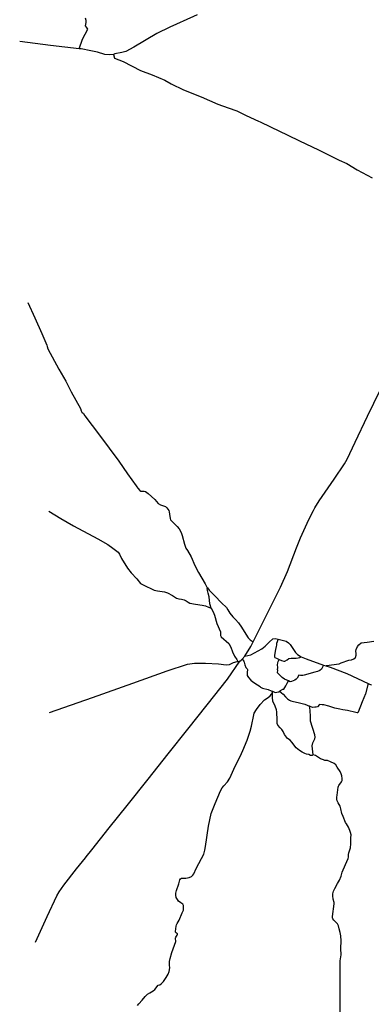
# Model space of a CAD drawing. Header units: millimetres. Extents: x 664923 to 767831, y 3118803 to 3207600.
# Tile 113 of 256: x 665226 to 668773, y 3172172 to 3182099. Entities that reach past the tile are written whole.
import ezdxf

# ---------------------------------------------------------------- set-up
doc = ezdxf.new("R2010")
doc.units = ezdxf.units.MM
doc.layers.add('roads_2', color=2, linetype='Continuous')
doc.layers.add('roads_3', color=3, linetype='Continuous')

msp = doc.modelspace()

# ---------------------------------------------------------------- linework, layer by layer
at = {"layer": 'roads_2'}
for points in [[(667016.59, 3182146.66), (666980.87, 3182130.12), (666740.12, 3182021.93), (666610.48, 3181960.25), (666375.95, 3181823.46), (666296.11, 3181779.31), (666256.32, 3181767.57), (666184.77, 3181756.2), (666170.86, 3181749.1), (666130.48, 3181743.9), (666084.75, 3181747.87), (666012.2, 3181772.63), (665944.27, 3181786.48), (665844.89, 3181804.17), (665825.04, 3181806.45), (665535.07, 3181839.75), (665225.75, 3181880.56)], [(668203.67, 3177176.92), (668248.45, 3177248.48), (668398.86, 3177467.37), (668502.24, 3177621.36), (668528.41, 3177668.55), (668609.81, 3177839.33), (668736.06, 3178101.39), (668860.78, 3178363.73)], [(668189.3, 3177149.4), (668203.67, 3177176.92)], [(665894.97, 3173657.49), (665954.11, 3173731.21), (666129.22, 3173950.94), (666311.3, 3174177.22), (666520.61, 3174440.52), (666724.89, 3174696.54), (666922.32, 3174945.25), (667116.77, 3175191.23), (667322.77, 3175451.18), (667447.68, 3175630.29), (667460.55, 3175642.49), (667468.68, 3175651.45), (667495.7, 3175681.22), (667556.15, 3175778.44), (667580.38, 3175826.65), (667614.1, 3175893.72), (667769.19, 3176203.67), (667857.2, 3176378.3), (667926.61, 3176534.27), (668019.72, 3176773.89), (668058.6, 3176876.22), (668141.96, 3177058.73), (668189.3, 3177149.4)], [(665384.68, 3172799.34), (665502.66, 3173057.75), (665600.5, 3173266.92), (665625.57, 3173307.52), (665670.51, 3173374.22), (665799.41, 3173538.35), (665888.82, 3173649.81)], [(665888.82, 3173649.81), (665894.97, 3173657.49)]]:
    msp.add_lwpolyline(points, dxfattribs=at)
at = {"layer": 'roads_3'}
for points in [[(665825.04, 3181806.45), (665860.89, 3181902.13), (665914.44, 3182001.86), (665898.64, 3182023.2), (665890.31, 3182037.71), (665897.02, 3182069.19), (665897.08, 3182092.29), (665890.4, 3182112.99)], [(666170.86, 3181749.1), (666183.42, 3181710.7), (666270.68, 3181677.08), (666443.84, 3181587.8), (666560.82, 3181542.37), (666688.86, 3181489.46), (666755.09, 3181451.48), (666878.56, 3181392.8), (667057.52, 3181320.21), (667224.7, 3181248.82), (667330.62, 3181211.67), (667416.75, 3181179.69), (667512.12, 3181134.22), (667635.39, 3181076.36)], [(667635.39, 3181076.36), (667651.35, 3181070.61)], [(667651.35, 3181070.61), (667757.39, 3181018.23), (667930.88, 3180933.7), (668048.42, 3180876.86), (668239.78, 3180787.96), (668450.15, 3180683.55), (668527.68, 3180649.05), (668629.26, 3180585.25), (668782.75, 3180505.44)], [(665309.61, 3179247.11), (665378.07, 3179092.24), (665448.94, 3178934.27), (665499.87, 3178816.14), (665504.62, 3178802.63), (665508.69, 3178780.06), (665621.31, 3178576.61), (665691.88, 3178452.94), (665746.54, 3178346.58), (665839.57, 3178178.43), (665846.07, 3178154.03), (665852.94, 3178143.55), (665869.39, 3178127.37), (665883.69, 3178106.15), (666030.25, 3177911.21), (666224.89, 3177646.48), (666313.54, 3177519.05), (666402.48, 3177399.49)], [(666402.48, 3177399.49), (666408.75, 3177390.73)], [(666408.75, 3177390.73), (666417.44, 3177377.08), (666436.6, 3177351.77), (666448.74, 3177346.03), (666480.21, 3177345.11), (666493.72, 3177341.56), (666521.32, 3177320.5), (666588.24, 3177260.85), (666623.81, 3177222), (666646.15, 3177208.54), (666676.96, 3177198.55), (666695.88, 3177190.36), (666710.91, 3177176.4), (666729.88, 3177150.31), (666734.79, 3177138.76), (666737.89, 3177115.39), (666742.31, 3177069.21), (666748.06, 3177055.12), (666766.32, 3177036.68), (666814.07, 3176989.55), (666834.18, 3176967.4), (666854.33, 3176927.73), (666864.86, 3176896.98), (666887.85, 3176810.73), (666902.06, 3176771.96), (666918.06, 3176745.81), (666956.52, 3176684.77), (666994.01, 3176595.37), (667030.22, 3176526.01), (667064.66, 3176468.84), (667095.95, 3176412.22), (667115.43, 3176377.66), (667120.74, 3176370.59), (667137.61, 3176348.07), (667195.61, 3176291.23), (667262.12, 3176219.17), (667311.86, 3176172.25), (667326.22, 3176150.61), (667345.53, 3176114.67), (667374.91, 3176079.67), (667403.81, 3176051.94), (667433.19, 3176016.93), (667462.47, 3175976.02), (667491.6, 3175931.37), (667529.3, 3175868.54), (667549.97, 3175847.97), (667580.38, 3175826.65)], [(665519.41, 3177142.88), (665641.02, 3177069.75), (665768.51, 3176997.25), (666012.67, 3176864.91), (666115.61, 3176806.54), (666165.38, 3176769.4), (666220.51, 3176729.27), (666231.11, 3176711.61), (666252.72, 3176668.22), (666314.01, 3176568.9), (666350.75, 3176522.94), (666409.25, 3176462.54), (666446.03, 3176413.52), (666470.02, 3176399.68), (666581.26, 3176348.1), (666616.63, 3176339.98), (666685.86, 3176331.23), (666718.47, 3176320.28), (666768.11, 3176292.61), (666809.02, 3176268.42), (666831.51, 3176260.95), (666858.72, 3176256.04), (666884.28, 3176248.62), (666905.14, 3176238.34), (666924.9, 3176225.55), (666942.92, 3176218.01), (666999.03, 3176207.68), (667067.18, 3176195.85), (667101.98, 3176188.56), (667130.4, 3176177), (667158.54, 3176166.26), (667179.22, 3176128.43), (667190.06, 3176094.9), (667215.86, 3176012.61), (667251.77, 3175927.67), (667252.84, 3175891.5), (667259.47, 3175878.24), (667336.54, 3175810.87), (667355.53, 3175774.4), (667373.58, 3175725.4), (667392.95, 3175682.25), (667416.68, 3175647.52), (667426.73, 3175629.88)], [(667158.54, 3176166.26), (667144.58, 3176210.59), (667137.07, 3176278.78), (667128.02, 3176316.83), (667120.32, 3176343.29), (667117.66, 3176363.13), (667120.74, 3176370.59)], [(667495.7, 3175681.22), (667557.34, 3175697.19), (667668.75, 3175756.43), (667701.95, 3175781.47), (667740.91, 3175822.1), (667778.37, 3175857.05), (667801.56, 3175858.61), (667833.31, 3175853.66), (667912.67, 3175833.87), (667937.52, 3175817.34), (667952.95, 3175799.13), (667974.91, 3175769.49), (668008.06, 3175718.91), (668028.79, 3175697.73), (668066.18, 3175675.66), (668117.01, 3175656.34), (668289.99, 3175590.58), (668312.81, 3175583.01), (668357.98, 3175569.72), (668524.63, 3175505.79), (668740.63, 3175405.81), (668747.89, 3175402.44)], [(667833.31, 3175853.66), (667817.87, 3175810.88), (667816.67, 3175791.4), (667813.14, 3175778.04), (667806.39, 3175747.87), (667798.98, 3175712.03), (667796.12, 3175687.59), (667795.52, 3175676.73), (667800.35, 3175668.1), (667815.5, 3175661.53), (667844.31, 3175647.58), (667865.57, 3175639.59), (667890.72, 3175632.11), (667899.69, 3175630.5), (667924.35, 3175644.97), (667941.68, 3175657.93), (667965.45, 3175661.95), (667993.1, 3175663.39), (668015.54, 3175662.31), (668036.02, 3175663.65), (668051.91, 3175667.03), (668066.18, 3175675.66)], [(668469.81, 3175613.7), (668545.79, 3175642.58), (668574.21, 3175646.53), (668597.94, 3175653.69), (668612.22, 3175669.7), (668618.75, 3175691.59), (668619.61, 3175707.67), (668616.81, 3175731.34), (668619.55, 3175749.63), (668634.47, 3175778.46), (668646.52, 3175796.88), (668671.73, 3175814.95), (668732.15, 3175822.1), (668797.97, 3175834.49)], [(665527.64, 3175115.24), (665959.31, 3175266.23), (666367.68, 3175409.77), (666712.58, 3175532.54), (666918.67, 3175602.67), (666989.46, 3175610.81), (667098.86, 3175610.87), (667231.74, 3175603.78), (667309.39, 3175596.03), (667343.09, 3175598.25), (667382.79, 3175618.7), (667420.72, 3175629.76), (667426.73, 3175629.88), (667447.68, 3175630.29)], [(667468.68, 3175651.45), (667486.82, 3175631.52), (667491.88, 3175620.44), (667495.95, 3175593.13), (667506.82, 3175568.37), (667520.87, 3175553.77), (667524.13, 3175546.49), (667522.08, 3175518.57), (667520.76, 3175500.43), (667522, 3175487.72), (667532.79, 3175467.66), (667556.66, 3175440.13), (667577.59, 3175422.13), (667625.83, 3175393.2), (667650.76, 3175376.82), (667654.74, 3175368.86), (667676.05, 3175360.8), (667731.82, 3175344.36), (667763.67, 3175333.83), (667774.79, 3175328.4), (667789.96, 3175320.97), (667803.51, 3175316.81), (667821.19, 3175317.76), (667839.87, 3175322.38), (667847.97, 3175328.33)], [(668289.99, 3175590.58), (668276.97, 3175563.55), (668268.9, 3175552.63), (668252.28, 3175539.14), (668229.66, 3175528.19), (668204.04, 3175519.63), (668097.08, 3175489.84), (668082.06, 3175486.67), (668059.27, 3175488.25), (668041.87, 3175491.66), (668024.45, 3175460.56), (668015.15, 3175449.8), (668000.22, 3175440), (667969.06, 3175426.48), (667954.73, 3175424.36), (667938.47, 3175433.6), (667898.82, 3175450.74), (667875.1, 3175468), (667836.22, 3175503.52), (667828.21, 3175512.63), (667830.43, 3175540.2), (667825.99, 3175544.84), (667828.65, 3175566.84), (667828.07, 3175594.54), (667830.4, 3175615.67), (667834.59, 3175628.62), (667844.31, 3175647.58)], [(668312.81, 3175583.01), (668321.17, 3175589.48), (668450.2, 3175606.05)], [(668450.2, 3175606.05), (668469.81, 3175613.7)], [(667847.97, 3175328.33), (667856.34, 3175334.47), (667879.79, 3175347.88), (667892.19, 3175350.67), (667909.27, 3175381.6), (667923.39, 3175409.85), (667938.47, 3175433.6)], [(668740.63, 3175405.81), (668714.01, 3175303.64), (668681.75, 3175222.08), (668641.94, 3175119.09), (668637.31, 3175112.06), (668630.83, 3175112.32), (668616.07, 3175114.89), (668534.17, 3175133.22), (668484.67, 3175140), (668454.62, 3175146.19), (668403.81, 3175158.88), (668344.33, 3175177.88), (668293.68, 3175191.09), (668278.6, 3175192.61), (668249.82, 3175195.69), (668230.17, 3175171.87), (668218.09, 3175167.26), (668201.75, 3175166.52), (668181.2, 3175165.98), (668148.97, 3175177.06)], [(668747.89, 3175402.44), (668770, 3175392.18)], [(668770, 3175392.18), (668776.24, 3175389.29)], [(666817.18, 3172875.92), (666816.74, 3172881.85), (666809.1, 3172889.23), (666799.13, 3172900.25), (666797.81, 3172907.2), (666805.02, 3172958.43), (666808.04, 3172972.29), (666814.79, 3172985.45), (666834.59, 3173021.97), (666865.75, 3173095.37), (666876.79, 3173119.94), (666879.05, 3173135.75), (666877.27, 3173156.43), (666877.59, 3173168.52), (666871.69, 3173182.23), (666850.43, 3173196.47), (666828.41, 3173211.68), (666817.52, 3173227.8), (666806.07, 3173248.59), (666801.28, 3173271.69), (666800.99, 3173292.4), (666807.31, 3173318.13), (666829.85, 3173388.21), (666840.96, 3173425.59), (666847.49, 3173436.03), (666858.79, 3173443.83), (666876.11, 3173445.32), (666900.4, 3173444.43), (666919.72, 3173445.69), (666937.21, 3173451.86), (666959.87, 3173462.05), (666973.34, 3173472.59), (666982.56, 3173486.28), (667007.03, 3173542.58), (667058.99, 3173642.05), (667081.91, 3173685.03), (667094.71, 3173725.64), (667101.12, 3173762.7), (667129.62, 3173969.43), (667158.55, 3174094.57), (667196.74, 3174195.92), (667250.91, 3174322.9), (667269.02, 3174356.19), (667284.86, 3174374.42), (667321.46, 3174413.88), (667344.19, 3174453.15), (667399.19, 3174573.73), (667450.33, 3174670.1), (667475.48, 3174730.6), (667521.76, 3174836.76), (667550.21, 3174925.89), (667563.11, 3174976.61), (667586.52, 3175089.33), (667592.68, 3175108.39), (667613.46, 3175144.92), (667650.88, 3175195.99), (667697.05, 3175241.27), (667732.13, 3175265.93), (667751.73, 3175280.99), (667766.57, 3175299.69), (667775.12, 3175311.4)], [(668188.12, 3174686.73), (668175.69, 3174679.34), (668159.55, 3174682.07), (668142.58, 3174690.45), (668119.02, 3174694.38), (668103.53, 3174699.22), (668074.25, 3174713.42), (668048.77, 3174731.19), (668015.09, 3174758.59), (667972.76, 3174814.79), (667953.73, 3174834.56), (667929.12, 3174851.81), (667896.32, 3174891.25), (667883.97, 3174921.57), (667871.78, 3174941.09), (667852.77, 3174959.12), (667830.47, 3174988.07), (667823.93, 3175003.67), (667822.42, 3175035.53), (667820.14, 3175120.9), (667816.53, 3175140.54), (667801.79, 3175179.01), (667780.94, 3175227.69), (667776.03, 3175264.56), (667775.12, 3175311.4), (667774.79, 3175328.4)], [(667847.97, 3175328.33), (667865.49, 3175313.14), (667882.7, 3175298.58), (667909.02, 3175270.9), (667928.06, 3175250.61), (667947.85, 3175238.52), (667961.45, 3175231.4), (667973.94, 3175227.4), (668049.85, 3175211.24), (668102.57, 3175199.45), (668127.07, 3175189.18), (668148.97, 3175177.06)], [(668188.12, 3174686.73), (668175.7, 3174777.51), (668183.79, 3174806.86), (668202.53, 3174848.06), (668205.23, 3174866.83), (668202.43, 3174888.47), (668160.81, 3175026.14), (668158.43, 3175071.21), (668156.71, 3175138.47), (668148.97, 3175177.06)], [(668458.08, 3172042.84), (668458.43, 3172382.42), (668457.17, 3172609.03), (668462.29, 3172631.3), (668467.75, 3172670.62), (668464.91, 3172733.86), (668469.9, 3172813.59), (668464.48, 3172861.45), (668460.12, 3172895.9), (668449.42, 3172933.57), (668440.37, 3172964.99), (668431.7, 3172983.51), (668419.92, 3172998.16), (668394.01, 3173020.97), (668385.42, 3173033.4), (668380.01, 3173044.65), (668381.24, 3173055.83), (668399.5, 3173186.82), (668398.97, 3173199.88), (668389.73, 3173232.35), (668385.57, 3173266.28), (668384.74, 3173286.83), (668390.84, 3173313.24), (668404.81, 3173340.81), (668431.11, 3173388.77), (668452.69, 3173422.72), (668468.73, 3173464.27), (668480.6, 3173504.35), (668511.73, 3173580.97), (668539.03, 3173643.25), (668542.53, 3173655.67), (668542.13, 3173683.2), (668545.26, 3173697.71), (668561.49, 3173750.59), (668565.3, 3173790.04), (668567.05, 3173850.37), (668568.39, 3173879.32), (668563.8, 3173905.92), (668557.21, 3173925.18), (668542.03, 3173957.38), (668522.28, 3173990.38), (668512.41, 3174006.62), (668487.7, 3174067.26), (668476.62, 3174094.82), (668466.12, 3174142.08), (668458.56, 3174168.28), (668448.82, 3174187.49), (668439.15, 3174202.16), (668430.11, 3174222.08), (668426.16, 3174240.84), (668425.35, 3174260), (668427.67, 3174281.47), (668434.45, 3174333.69), (668437.01, 3174362.65), (668441.79, 3174371.27), (668446.26, 3174377.25), (668473.22, 3174414.95), (668478.8, 3174428.97), (668480.27, 3174448.16), (668476.39, 3174474.42), (668468.88, 3174497.31), (668459.46, 3174518.45), (668429.73, 3174563.51), (668413.8, 3174586.81), (668399.09, 3174598.44), (668360.78, 3174618.28), (668331.71, 3174630.23), (668305.77, 3174631.43), (668292.39, 3174635.42), (668260.71, 3174645.59), (668238.75, 3174661.83), (668219.99, 3174674.98), (668208.68, 3174682.13), (668188.12, 3174686.73)], [(666414.39, 3172161.83), (666427.3, 3172178.41), (666462.35, 3172214.47), (666492.32, 3172251.5), (666516.51, 3172274.68), (666537.37, 3172286.32), (666572.12, 3172307.38), (666588.91, 3172321.73), (666624.39, 3172364.26), (666639.39, 3172369.7), (666655.35, 3172381.08), (666675.53, 3172403.16), (666701.99, 3172443.81), (666723.42, 3172476.72), (666734.45, 3172502.16), (666739.51, 3172540.92), (666735.6, 3172568.41), (666737.88, 3172605.22), (666743.94, 3172634.94), (666762, 3172695.16), (666799.63, 3172804.56), (666798.78, 3172839.23), (666800.92, 3172849.02), (666813.41, 3172869.77)], [(666813.41, 3172869.77), (666817.18, 3172875.92)]]:
    msp.add_lwpolyline(points, dxfattribs=at)

doc.saveas('drawing.dxf')
